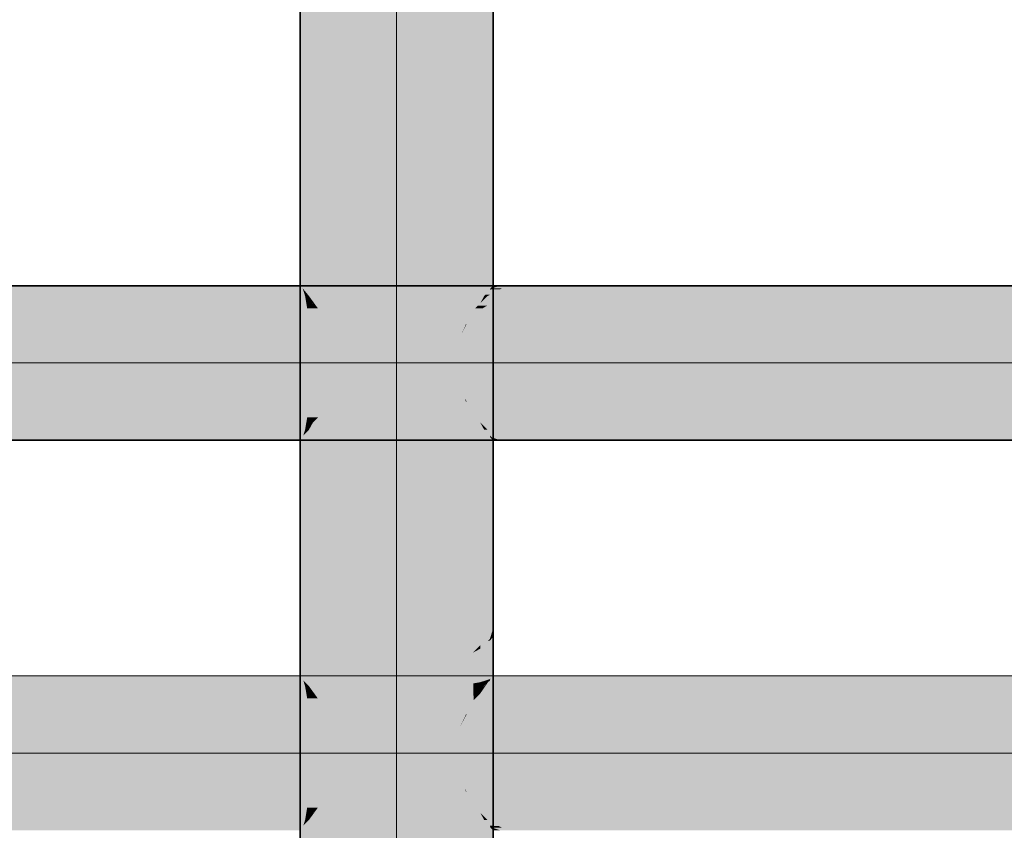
# Model space of a CAD drawing. Extents: x -299 to 601, y -39 to 381.
# Tile 148 of 252: x -144 to -131, y 156 to 166. Entities that reach past the tile are written whole.
import ezdxf
from ezdxf.lldxf.tags import DXFTag

# ---------------------------------------------------------------- set-up
doc = ezdxf.new("R2010")
doc.units = 0
doc.layers.get('0').update_dxf_attribs({"lineweight": 35})
for name, color, linetype, lineweight, true_color in [('L_Abluft', 7, 'Continuous', 35, 0xf7d209), ('L_Abluft-Shading', 7, 'Continuous', 35, 0xf7d209), ('L_Zuluft', 6, 'Continuous', 5, 0xff00ff), ('L_Zuluft-Shading', 6, 'Continuous', 5, 0xff00ff)]:
    doc.layers.add(name, color=color, linetype=linetype, lineweight=lineweight, true_color=true_color)
tags = doc.linetypes.add('STRICHPUNKT2', pattern=[12.7, 6.35, -3.175, 0, -3.175]).pattern_tags.tags
tags[10:11] = [DXFTag(74, 4), DXFTag(75, 0), DXFTag(340, '0'), DXFTag(46, 0.0), DXFTag(50, 0.0), DXFTag(44, 0.0), DXFTag(45, 0.0)]
tags[8:9] = [DXFTag(74, 4), DXFTag(75, 0), DXFTag(340, '0'), DXFTag(46, 0.0), DXFTag(50, 0.0), DXFTag(44, 0.0), DXFTag(45, 0.0)]
tags[6:7] = [DXFTag(74, 4), DXFTag(75, 0), DXFTag(340, '0'), DXFTag(46, 0.0), DXFTag(50, 0.0), DXFTag(44, 0.0), DXFTag(45, 0.0)]
tags[4:5] = [DXFTag(74, 4), DXFTag(75, 0), DXFTag(340, '0'), DXFTag(46, 0.0), DXFTag(50, 0.0), DXFTag(44, 0.0), DXFTag(45, 0.0)]

# ---------------------------------------------------------------- blocks, each defined once
blk = doc.blocks.new('Shading-A06HSX6YNL', base_point=(-137.493, 150.788))
at = {"layer": 'L_Abluft-Shading', "color": 44, "true_color": 0x8b7605}
for points in [[(-139.95, 160.705), (-139.95, 172.918), (-139.993, 160.748), (-139.993, 172.918)], [(-137.493, 160.748), (-137.493, 172.918), (-137.535, 160.705), (-137.535, 172.918)], [(-139.993, 152.169), (-139.95, 152.132), (-139.993, 160.748), (-139.95, 160.705)], [(-137.503, 160.738), (-137.535, 160.705), (-137.493, 160.562), (-137.535, 159.781)], [(-137.493, 160.748), (-137.503, 160.738), (-137.493, 160.728)], [(-137.503, 160.738), (-137.493, 160.562), (-137.493, 160.728)], [(-137.493, 160.562), (-137.535, 159.781), (-137.493, 159.119), (-137.535, 158.697)], [(-137.493, 159.119), (-137.535, 158.697), (-137.493, 158.55), (-137.535, 158.302)], [(-137.493, 158.55), (-137.535, 158.302), (-137.493, 158.285), (-137.535, 158.151)], [(-137.493, 158.285), (-137.535, 158.151), (-137.493, 158.176), (-137.535, 158.133)], [(-137.493, 158.176), (-137.535, 158.133), (-137.493, 157.676), (-137.535, 157.633)], [(-137.493, 157.676), (-137.535, 152.45), (-137.493, 152.498)], [(-137.493, 157.676), (-137.527, 157.642), (-137.535, 152.45), (-137.535, 157.615)], [(-137.527, 157.642), (-137.535, 157.633), (-137.535, 157.615)]]:
    blk.add_solid(points, dxfattribs=at)
at = {"layer": 'L_Abluft-Shading', "color": 54, "true_color": 0xaa9106}
for points in [[(-139.825, 160.666), (-139.825, 172.918), (-139.95, 160.705), (-139.95, 172.918)], [(-137.535, 160.705), (-137.535, 172.918), (-137.66, 160.666), (-137.66, 172.918)], [(-139.95, 152.132), (-139.825, 152.109), (-139.95, 160.705), (-139.825, 160.666)], [(-137.66, 160.666), (-137.66, 159.053), (-137.535, 160.705), (-137.535, 159.781)], [(-137.535, 159.781), (-137.66, 159.053), (-137.535, 158.697), (-137.66, 158.304)], [(-137.535, 158.697), (-137.66, 158.304), (-137.535, 158.302), (-137.66, 158.071)], [(-137.535, 158.302), (-137.66, 158.071), (-137.535, 158.151), (-137.66, 158.027)], [(-137.56, 157.625), (-137.562, 158.125), (-137.66, 157.593), (-137.66, 158.027)], [(-137.535, 158.151), (-137.562, 158.125), (-137.535, 158.133)], [(-137.535, 158.133), (-137.562, 158.125), (-137.535, 157.633), (-137.56, 157.625)], [(-137.56, 157.591), (-137.56, 157.625), (-137.66, 157.49), (-137.66, 157.593)], [(-137.66, 157.446), (-137.56, 157.591), (-137.608, 157.542)], [(-137.66, 157.446), (-137.66, 152.394), (-137.56, 157.591), (-137.535, 152.45)], [(-137.535, 157.633), (-137.56, 157.625), (-137.535, 157.615), (-137.56, 157.591)], [(-137.56, 157.591), (-137.535, 152.45), (-137.535, 157.615)], [(-137.66, 157.49), (-137.66, 157.446), (-137.608, 157.542)]]:
    blk.add_solid(points, dxfattribs=at)
at = {"layer": 'L_Abluft-Shading', "color": 42, "true_color": 0xc6a807}
for points in [[(-139.627, 160.632), (-139.627, 172.918), (-139.825, 160.666), (-139.825, 172.918)], [(-137.66, 160.666), (-137.66, 172.918), (-137.859, 160.632), (-137.859, 172.918)], [(-139.825, 160.666), (-139.825, 159.053), (-139.627, 160.632), (-139.627, 158.428)], [(-137.859, 160.632), (-137.859, 158.428), (-137.66, 160.666), (-137.66, 159.053)], [(-139.825, 159.053), (-139.825, 152.109), (-139.627, 158.428), (-139.627, 152.101)], [(-137.66, 159.053), (-137.859, 158.428), (-137.66, 158.304), (-137.859, 157.967)], [(-137.66, 158.304), (-137.859, 157.967), (-137.66, 158.071), (-137.859, 157.872)], [(-137.749, 157.578), (-137.756, 157.975), (-137.859, 157.559), (-137.859, 157.872)], [(-137.66, 158.071), (-137.756, 157.975), (-137.66, 158.027)], [(-137.66, 158.027), (-137.756, 157.975), (-137.66, 157.593), (-137.749, 157.578)], [(-137.66, 157.593), (-137.749, 157.578), (-137.66, 157.49), (-137.747, 157.443)], [(-137.747, 157.443), (-137.749, 157.578), (-137.859, 157.383), (-137.859, 157.559)], [(-137.66, 157.49), (-137.747, 157.443), (-137.66, 157.446), (-137.745, 157.36)], [(-137.859, 157.383), (-137.859, 157.247), (-137.747, 157.443), (-137.745, 157.36)], [(-137.859, 157.247), (-137.859, 152.334), (-137.745, 157.36), (-137.66, 152.394)], [(-137.745, 157.36), (-137.66, 152.394), (-137.66, 157.446)]]:
    blk.add_solid(points, dxfattribs=at)
at = {"layer": 'L_Abluft-Shading', "color": 52, "true_color": 0xddbc08}
for points in [[(-139.368, 160.605), (-139.368, 172.918), (-139.627, 160.632), (-139.627, 172.918)], [(-137.859, 160.632), (-137.859, 172.918), (-138.118, 160.605), (-138.118, 172.918)], [(-139.627, 160.632), (-139.368, 159.847), (-139.5, 160.619)], [(-139.368, 159.847), (-139.627, 160.632), (-139.368, 157.948), (-139.627, 158.428)], [(-139.368, 159.847), (-139.368, 160.605), (-139.5, 160.619)], [(-138.118, 159.847), (-137.859, 160.632), (-137.985, 160.619)], [(-137.859, 160.632), (-138.118, 159.847), (-137.859, 158.428), (-138.118, 157.948)], [(-138.118, 160.605), (-138.118, 159.847), (-137.985, 160.619)], [(-139.368, 157.948), (-139.627, 158.428), (-139.368, 157.708), (-139.627, 157.967)], [(-137.859, 158.428), (-138.118, 157.948), (-137.859, 157.967), (-138.118, 157.708)], [(-139.627, 157.967), (-139.627, 152.101), (-139.368, 157.708), (-139.368, 152.109)], [(-137.859, 157.967), (-138.089, 157.736), (-137.859, 157.872)], [(-137.859, 157.872), (-138.089, 157.736), (-137.859, 157.559), (-138.081, 157.537)], [(-138.081, 157.537), (-138.089, 157.736), (-138.118, 157.533), (-138.118, 157.708)], [(-138.071, 157.315), (-138.081, 157.537), (-138.118, 157.3), (-138.118, 157.533)], [(-137.859, 157.559), (-138.081, 157.537), (-137.859, 157.383), (-138.071, 157.315)], [(-138.071, 157.315), (-137.859, 152.334), (-137.859, 157.383)], [(-138.118, 152.273), (-137.859, 152.334), (-138.118, 157.3), (-138.071, 157.315)]]:
    blk.add_solid(points, dxfattribs=at)
at = {"layer": 'L_Abluft-Shading', "color": 40, "true_color": 0xedca08}
for points in [[(-139.066, 160.589), (-139.066, 172.918), (-139.368, 160.605), (-139.368, 172.918)], [(-138.118, 160.605), (-138.118, 172.918), (-138.419, 160.589), (-138.419, 172.918)], [(-139.368, 160.605), (-139.368, 159.847), (-139.066, 160.589), (-139.066, 158.898)], [(-138.419, 160.589), (-138.419, 158.898), (-138.118, 160.605), (-138.118, 159.847)], [(-139.066, 158.898), (-139.368, 159.847), (-139.066, 157.647), (-139.368, 157.948)], [(-138.118, 159.847), (-138.419, 158.898), (-138.118, 157.948), (-138.419, 157.647)], [(-139.066, 157.647), (-139.368, 157.948), (-139.066, 157.545), (-139.368, 157.708)], [(-138.118, 157.948), (-138.419, 157.647), (-138.118, 157.708), (-138.419, 157.545)], [(-139.368, 157.708), (-139.368, 152.109), (-139.066, 157.545), (-139.066, 152.132)], [(-138.118, 157.708), (-138.419, 157.545), (-138.118, 157.533), (-138.419, 157.517)], [(-138.419, 157.517), (-138.419, 152.217), (-138.118, 157.533), (-138.118, 152.273)]]:
    blk.add_solid(points, dxfattribs=at)
at = {"layer": 'L_Abluft-Shading', "color": 40, "true_color": 0xf5d108}
for points in [[(-138.743, 160.583), (-138.743, 172.918), (-139.066, 160.589), (-139.066, 172.918)], [(-138.419, 160.589), (-138.419, 172.918), (-138.743, 160.583), (-138.743, 172.918)], [(-139.066, 160.589), (-139.066, 158.898), (-138.743, 160.583), (-138.743, 158.575)], [(-138.743, 160.583), (-138.743, 158.575), (-138.419, 160.589), (-138.419, 158.898)], [(-138.743, 158.575), (-139.066, 158.898), (-138.743, 157.544), (-139.066, 157.647)], [(-138.419, 158.898), (-138.743, 158.575), (-138.419, 157.647), (-138.743, 157.544)], [(-138.743, 157.544), (-139.066, 157.647), (-138.743, 157.49), (-139.066, 157.545)], [(-138.419, 157.647), (-138.743, 157.544), (-138.419, 157.545), (-138.743, 157.49)], [(-139.066, 157.545), (-139.066, 152.132), (-138.743, 157.49), (-138.743, 152.169)], [(-138.743, 157.49), (-138.743, 152.169), (-138.419, 157.545), (-138.419, 152.217)]]:
    blk.add_solid(points, dxfattribs=at)
blk = doc.blocks.new('Shading-A06HSX9ANL', base_point=(-137.845, 156.176))
at = {"layer": 'L_Zuluft-Shading', "color": 214, "true_color": 0x900090}
for points in [[(-139.983, 157.666), (-139.993, 157.676), (-185.651, 157.666), (-185.651, 157.676)], [(-139.959, 157.642), (-139.983, 157.666), (-185.651, 157.642), (-185.651, 157.666)], [(-129.248, 157.676), (-139.993, 157.676), (-131.214, 157.642), (-139.959, 157.642)], [(-131.214, 157.642), (-125.504, 157.642), (-129.248, 157.676), (-126.025, 157.676)], [(-139.983, 155.686), (-139.959, 155.71), (-185.651, 155.686), (-185.651, 155.71)], [(-139.993, 155.676), (-139.983, 155.686), (-185.651, 155.676), (-185.651, 155.686)], [(-137.527, 155.71), (-139.959, 155.71), (-137.493, 155.676), (-139.993, 155.676)], [(-137.401, 155.676), (-137.508, 155.71), (-137.493, 155.676), (-137.527, 155.71)], [(-137.181, 155.676), (-137.379, 155.71), (-137.401, 155.676), (-137.508, 155.71)], [(-136.707, 155.676), (-137.044, 155.71), (-137.181, 155.676), (-137.379, 155.71)], [(-135.504, 155.676), (-136.129, 155.71), (-136.707, 155.676), (-137.044, 155.71)], [(-129.248, 155.676), (-131.214, 155.71), (-135.504, 155.676), (-136.129, 155.71)], [(-118.375, 155.676), (-118.375, 155.71), (-129.248, 155.676), (-131.214, 155.71)]]:
    blk.add_solid(points, dxfattribs=at)
at = {"layer": 'L_Zuluft-Shading', "color": 214, "true_color": 0xb000b0}
for points in [[(-139.959, 157.642), (-185.651, 157.642), (-139.927, 157.542), (-185.651, 157.542)], [(-139.959, 157.642), (-139.95, 157.615), (-136.129, 157.642), (-136.356, 157.603)], [(-139.95, 157.615), (-139.877, 157.542), (-136.356, 157.603), (-136.711, 157.542)], [(-139.95, 157.615), (-139.927, 157.542), (-139.877, 157.542)], [(-136.711, 157.542), (-133.046, 157.542), (-136.356, 157.603), (-132.188, 157.589)], [(-136.356, 157.603), (-132.188, 157.589), (-136.129, 157.642), (-131.214, 157.642)], [(-132.188, 157.589), (-133.046, 157.542), (-124.93, 157.564), (-124.767, 157.542)], [(-131.214, 157.642), (-132.188, 157.589), (-125.504, 157.642), (-124.93, 157.564)], [(-139.927, 155.81), (-185.651, 155.81), (-139.959, 155.71), (-185.651, 155.71)], [(-137.535, 155.737), (-137.608, 155.81), (-139.95, 155.737), (-139.877, 155.81)], [(-139.877, 155.81), (-139.927, 155.81), (-139.95, 155.737)], [(-137.423, 155.733), (-137.564, 155.81), (-137.532, 155.734), (-137.608, 155.81)], [(-137.117, 155.733), (-137.359, 155.81), (-137.423, 155.733), (-137.564, 155.81)], [(-136.711, 155.81), (-137.359, 155.81), (-136.259, 155.732), (-137.117, 155.733)], [(-136.259, 155.732), (-131.513, 155.726), (-136.711, 155.81), (-133.046, 155.81)], [(-131.513, 155.726), (-118.375, 155.71), (-133.046, 155.81), (-118.375, 155.81)], [(-137.534, 155.734), (-139.95, 155.737), (-137.527, 155.71), (-139.959, 155.71)], [(-137.535, 155.737), (-139.95, 155.737), (-137.534, 155.734)], [(-137.532, 155.734), (-137.535, 155.737), (-137.534, 155.734)], [(-137.508, 155.71), (-137.532, 155.734), (-137.527, 155.71), (-137.534, 155.734)], [(-137.379, 155.71), (-137.423, 155.733), (-137.508, 155.71), (-137.532, 155.734)], [(-137.044, 155.71), (-137.117, 155.733), (-137.379, 155.71), (-137.423, 155.733)], [(-136.259, 155.732), (-137.117, 155.733), (-136.129, 155.71), (-137.044, 155.71)], [(-136.129, 155.71), (-131.214, 155.71), (-136.259, 155.732), (-131.513, 155.726)], [(-131.214, 155.71), (-118.375, 155.71), (-131.513, 155.726)]]:
    blk.add_solid(points, dxfattribs=at)
at = {"layer": 'L_Zuluft-Shading', "color": 212, "true_color": 0xcd00cd}
for points in [[(-139.927, 157.542), (-185.651, 157.542), (-139.9, 157.383), (-185.651, 157.383)], [(-139.877, 157.542), (-139.927, 157.542), (-139.791, 157.383), (-139.9, 157.383)], [(-139.762, 157.383), (-139.877, 157.542), (-139.825, 157.446)], [(-137.359, 157.542), (-139.877, 157.542), (-137.628, 157.383), (-139.762, 157.383)], [(-137.211, 157.383), (-136.711, 157.542), (-137.628, 157.383), (-137.359, 157.542)], [(-133.046, 157.542), (-136.711, 157.542), (-134.619, 157.383), (-137.211, 157.383)], [(-133.046, 157.542), (-134.619, 157.383), (-124.767, 157.542), (-123.864, 157.383)], [(-139.791, 157.383), (-139.762, 157.383), (-139.825, 157.446)], [(-139.9, 155.969), (-185.651, 155.969), (-139.927, 155.81), (-185.651, 155.81)], [(-139.791, 155.969), (-139.9, 155.969), (-139.877, 155.81), (-139.927, 155.81)], [(-137.66, 155.906), (-137.723, 155.969), (-139.877, 155.81), (-139.762, 155.969)], [(-139.877, 155.81), (-139.762, 155.969), (-139.825, 155.906)], [(-139.762, 155.969), (-139.791, 155.969), (-139.825, 155.906)], [(-137.359, 155.81), (-137.628, 155.969), (-137.564, 155.81), (-137.723, 155.969)], [(-136.711, 155.81), (-137.211, 155.969), (-137.359, 155.81), (-137.628, 155.969)], [(-134.619, 155.969), (-137.211, 155.969), (-133.046, 155.81), (-136.711, 155.81)], [(-134.619, 155.969), (-133.046, 155.81), (-118.645, 155.969), (-118.375, 155.81)], [(-137.66, 155.906), (-139.877, 155.81), (-137.608, 155.81)], [(-137.564, 155.81), (-137.66, 155.906), (-137.608, 155.81)]]:
    blk.add_solid(points, dxfattribs=at)
at = {"layer": 'L_Zuluft-Shading', "color": 212, "true_color": 0xe400e4}
for points in [[(-139.9, 157.383), (-185.651, 157.383), (-139.879, 157.176), (-185.651, 157.176)], [(-139.791, 157.383), (-139.9, 157.383), (-139.725, 157.176), (-139.879, 157.176)], [(-139.725, 157.176), (-139.64, 157.176), (-139.791, 157.383), (-139.762, 157.383)], [(-137.723, 157.383), (-139.762, 157.383), (-137.845, 157.176), (-139.64, 157.176)], [(-137.836, 157.176), (-137.628, 157.383), (-137.845, 157.176), (-137.723, 157.383)], [(-137.595, 157.176), (-137.211, 157.383), (-137.836, 157.176), (-137.628, 157.383)], [(-134.619, 157.383), (-137.211, 157.383), (-135.826, 157.176), (-137.595, 157.176)], [(-134.619, 157.383), (-135.826, 157.176), (-123.864, 157.383), (-122.856, 157.176)], [(-139.879, 156.176), (-185.651, 156.176), (-139.9, 155.969), (-185.651, 155.969)], [(-139.725, 156.176), (-139.879, 156.176), (-139.791, 155.969), (-139.9, 155.969)], [(-139.791, 155.969), (-139.762, 155.969), (-139.725, 156.176), (-139.64, 156.176)], [(-137.845, 156.176), (-139.64, 156.176), (-137.723, 155.969), (-139.762, 155.969)], [(-137.628, 155.969), (-137.836, 156.176), (-137.723, 155.969), (-137.845, 156.176)], [(-137.211, 155.969), (-137.595, 156.176), (-137.628, 155.969), (-137.836, 156.176)], [(-135.826, 156.176), (-137.595, 156.176), (-134.619, 155.969), (-137.211, 155.969)], [(-135.826, 156.176), (-134.619, 155.969), (-119.166, 156.176), (-118.645, 155.969)]]:
    blk.add_solid(points, dxfattribs=at)
at = {"layer": 'L_Zuluft-Shading', "color": 6, "true_color": 0xf500f5}
for points in [[(-139.879, 157.176), (-185.651, 157.176), (-139.866, 156.935), (-185.651, 156.935)], [(-139.725, 157.176), (-139.879, 157.176), (-139.684, 156.935), (-139.866, 156.935)], [(-139.684, 156.935), (-139.564, 156.935), (-139.725, 157.176), (-139.64, 157.176)], [(-137.845, 157.176), (-139.64, 157.176), (-137.852, 157.155)], [(-139.52, 156.935), (-139.64, 157.176), (-139.627, 157.133)], [(-137.852, 157.155), (-139.64, 157.176), (-137.917, 157.024), (-139.52, 156.935)], [(-139.627, 157.133), (-139.564, 156.935), (-139.52, 156.935)], [(-137.852, 157.155), (-137.917, 157.024), (-137.859, 157.133)], [(-137.917, 157.024), (-137.736, 157.034), (-137.846, 157.155), (-137.618, 157.153)], [(-137.846, 157.155), (-137.852, 157.155), (-137.859, 157.133)], [(-137.846, 157.155), (-137.836, 157.176), (-137.852, 157.155), (-137.845, 157.176)], [(-137.618, 157.153), (-137.595, 157.176), (-137.846, 157.155), (-137.836, 157.176)], [(-136.585, 156.935), (-135.958, 157.134), (-137.836, 156.935), (-137.736, 157.034)], [(-137.736, 157.034), (-135.958, 157.134), (-137.618, 157.153)], [(-135.958, 157.134), (-135.826, 157.176), (-137.618, 157.153), (-137.595, 157.176)], [(-136.585, 156.935), (-121.814, 156.935), (-135.958, 157.134), (-121.991, 156.976)], [(-122.856, 157.176), (-135.826, 157.176), (-121.991, 156.976), (-135.958, 157.134)], [(-137.917, 157.024), (-139.52, 156.935), (-137.966, 156.935)], [(-137.836, 156.935), (-137.736, 157.034), (-137.966, 156.935), (-137.917, 157.024)], [(-139.866, 156.417), (-185.651, 156.417), (-139.879, 156.176), (-185.651, 156.176)], [(-139.684, 156.417), (-139.866, 156.417), (-139.725, 156.176), (-139.879, 156.176)], [(-139.725, 156.176), (-139.64, 156.176), (-139.684, 156.417), (-139.564, 156.417)], [(-137.966, 156.417), (-139.52, 156.417), (-137.868, 156.235), (-139.627, 156.219)], [(-139.564, 156.417), (-139.627, 156.219), (-139.52, 156.417)], [(-137.656, 156.237), (-137.836, 156.417), (-137.868, 156.235), (-137.966, 156.417)], [(-136.585, 156.417), (-137.836, 156.417), (-136.066, 156.252), (-137.656, 156.237)], [(-136.585, 156.417), (-136.066, 156.252), (-119.904, 156.417), (-119.861, 156.403)], [(-119.861, 156.403), (-136.066, 156.252), (-119.166, 156.176), (-135.826, 156.176)], [(-137.859, 156.219), (-137.868, 156.235), (-139.64, 156.176), (-139.627, 156.219)], [(-137.859, 156.219), (-139.64, 156.176), (-137.845, 156.176)], [(-137.595, 156.176), (-137.656, 156.237), (-137.836, 156.176), (-137.868, 156.235)], [(-137.836, 156.176), (-137.859, 156.219), (-137.845, 156.176)], [(-135.826, 156.176), (-136.066, 156.252), (-137.595, 156.176), (-137.656, 156.237)]]:
    blk.add_solid(points, dxfattribs=at)
at = {"layer": 'L_Zuluft-Shading', "color": 6, "true_color": 0xfd00fd}
for points in [[(-139.866, 156.935), (-185.651, 156.935), (-139.861, 156.676), (-185.651, 156.676)], [(-139.684, 156.935), (-139.866, 156.935), (-139.67, 156.676), (-139.861, 156.676)], [(-139.67, 156.676), (-139.537, 156.676), (-139.684, 156.935), (-139.564, 156.935)], [(-139.564, 156.935), (-139.537, 156.676), (-139.52, 156.935), (-139.475, 156.676)], [(-137.966, 156.935), (-139.52, 156.935), (-138.01, 156.676), (-139.475, 156.676)], [(-137.918, 156.676), (-137.836, 156.935), (-138.01, 156.676), (-137.966, 156.935)], [(-136.585, 156.935), (-137.836, 156.935), (-136.844, 156.676), (-137.918, 156.676)], [(-136.585, 156.935), (-136.844, 156.676), (-121.814, 156.935), (-120.807, 156.676)], [(-139.861, 156.676), (-185.651, 156.676), (-139.866, 156.417), (-185.651, 156.417)], [(-139.67, 156.676), (-139.861, 156.676), (-139.684, 156.417), (-139.866, 156.417)], [(-139.684, 156.417), (-139.564, 156.417), (-139.67, 156.676), (-139.537, 156.676)], [(-139.537, 156.676), (-139.564, 156.417), (-139.475, 156.676), (-139.52, 156.417)], [(-138.01, 156.676), (-139.475, 156.676), (-137.966, 156.417), (-139.52, 156.417)], [(-137.836, 156.417), (-137.918, 156.676), (-137.966, 156.417), (-138.01, 156.676)], [(-136.844, 156.676), (-137.918, 156.676), (-136.585, 156.417), (-137.836, 156.417)], [(-136.844, 156.676), (-136.585, 156.417), (-120.807, 156.676), (-119.904, 156.417)]]:
    blk.add_solid(points, dxfattribs=at)
blk = doc.blocks.new('Shading-A06HSX9CNL', base_point=(-139.993, 160.728))
at = {"layer": 'L_Abluft-Shading', "color": 44, "true_color": 0x8b7605}
for points in [[(-182.432, 162.694), (-139.959, 162.694), (-182.432, 162.728), (-139.993, 162.728)], [(-137.493, 162.728), (-139.993, 162.728), (-137.527, 162.694), (-139.959, 162.694)], [(-137.508, 162.694), (-137.401, 162.728), (-137.527, 162.694), (-137.493, 162.728)], [(-137.379, 162.694), (-137.181, 162.728), (-137.508, 162.694), (-137.401, 162.728)], [(-137.044, 162.694), (-136.707, 162.728), (-137.379, 162.694), (-137.181, 162.728)], [(-136.129, 162.694), (-135.504, 162.728), (-137.044, 162.694), (-136.707, 162.728)], [(-129.248, 162.728), (-135.504, 162.728), (-131.214, 162.694), (-136.129, 162.694)], [(-131.214, 162.694), (-122.319, 162.694), (-129.248, 162.728), (-122.319, 162.728)], [(-182.432, 160.738), (-139.983, 160.738), (-182.432, 160.762), (-139.959, 160.762)], [(-182.432, 160.738), (-182.432, 160.728), (-139.983, 160.738), (-139.993, 160.728)], [(-139.993, 160.728), (-122.319, 160.728), (-139.983, 160.738), (-122.319, 160.738)], [(-137.527, 160.762), (-139.959, 160.762), (-137.503, 160.738), (-139.983, 160.738)], [(-137.433, 160.738), (-137.508, 160.762), (-137.503, 160.738), (-137.527, 160.762)], [(-137.239, 160.738), (-137.379, 160.762), (-137.433, 160.738), (-137.508, 160.762)], [(-136.806, 160.738), (-137.044, 160.762), (-137.239, 160.738), (-137.379, 160.762)], [(-135.688, 160.738), (-136.129, 160.762), (-136.806, 160.738), (-137.044, 160.762)], [(-131.214, 160.762), (-136.129, 160.762), (-129.825, 160.738), (-135.688, 160.738)], [(-129.825, 160.738), (-122.319, 160.738), (-131.214, 160.762), (-122.319, 160.762)]]:
    blk.add_solid(points, dxfattribs=at)
at = {"layer": 'L_Abluft-Shading', "color": 54, "true_color": 0xaa9106}
for points in [[(-182.432, 162.594), (-139.927, 162.594), (-182.432, 162.694), (-139.959, 162.694)], [(-137.527, 162.694), (-139.959, 162.694), (-137.531, 162.68)], [(-139.877, 162.594), (-139.959, 162.694), (-139.95, 162.667)], [(-137.592, 162.61), (-139.959, 162.694), (-139.877, 162.594)], [(-137.592, 162.61), (-137.535, 162.667), (-139.959, 162.694), (-137.531, 162.68)], [(-137.522, 162.68), (-137.508, 162.694), (-137.531, 162.68), (-137.527, 162.694)], [(-137.406, 162.679), (-137.379, 162.694), (-137.522, 162.68), (-137.508, 162.694)], [(-137.095, 162.678), (-137.044, 162.694), (-137.406, 162.679), (-137.379, 162.694)], [(-136.251, 162.673), (-136.129, 162.694), (-137.095, 162.678), (-137.044, 162.694)], [(-132.037, 162.649), (-131.214, 162.694), (-136.251, 162.673), (-136.129, 162.694)], [(-122.319, 162.694), (-131.214, 162.694), (-122.319, 162.594), (-132.037, 162.649)], [(-139.95, 162.667), (-139.927, 162.594), (-139.877, 162.594)], [(-137.592, 162.61), (-139.877, 162.594), (-137.608, 162.594)], [(-137.564, 162.594), (-137.534, 162.61), (-137.608, 162.594), (-137.592, 162.61)], [(-137.534, 162.61), (-137.406, 162.679), (-137.592, 162.61), (-137.522, 162.68)], [(-137.359, 162.594), (-137.302, 162.612), (-137.564, 162.594), (-137.534, 162.61)], [(-137.535, 162.667), (-137.522, 162.68), (-137.531, 162.68)], [(-137.095, 162.678), (-137.406, 162.679), (-137.302, 162.612), (-137.534, 162.61)], [(-136.711, 162.594), (-136.576, 162.617), (-137.359, 162.594), (-137.302, 162.612)], [(-137.302, 162.612), (-136.576, 162.617), (-137.095, 162.678), (-136.251, 162.673)], [(-133.046, 162.594), (-132.037, 162.649), (-136.711, 162.594), (-136.576, 162.617)], [(-136.576, 162.617), (-132.037, 162.649), (-136.251, 162.673)], [(-122.319, 162.594), (-132.037, 162.649), (-133.046, 162.594)], [(-182.432, 160.762), (-139.959, 160.762), (-182.432, 160.862), (-139.927, 160.862)], [(-137.535, 160.789), (-137.545, 160.799), (-139.959, 160.762), (-139.95, 160.789)], [(-137.535, 160.789), (-139.959, 160.762), (-137.527, 160.762)], [(-137.608, 160.862), (-139.877, 160.862), (-137.545, 160.799), (-139.95, 160.789)], [(-139.927, 160.862), (-139.95, 160.789), (-139.877, 160.862)], [(-137.448, 160.799), (-137.564, 160.862), (-137.545, 160.799), (-137.608, 160.862)], [(-137.165, 160.8), (-137.359, 160.862), (-137.448, 160.799), (-137.564, 160.862)], [(-137.379, 160.762), (-137.448, 160.799), (-137.508, 160.762), (-137.545, 160.799)], [(-137.508, 160.762), (-137.535, 160.789), (-137.527, 160.762)], [(-137.044, 160.762), (-137.165, 160.8), (-137.379, 160.762), (-137.448, 160.799)], [(-136.372, 160.804), (-136.711, 160.862), (-137.165, 160.8), (-137.359, 160.862)], [(-136.129, 160.762), (-136.372, 160.804), (-137.044, 160.762), (-137.165, 160.8)], [(-133.046, 160.862), (-136.711, 160.862), (-132.288, 160.821), (-136.372, 160.804)], [(-131.214, 160.762), (-132.288, 160.821), (-136.129, 160.762), (-136.372, 160.804)], [(-132.288, 160.821), (-122.319, 160.862), (-133.046, 160.862)], [(-122.319, 160.862), (-132.288, 160.821), (-122.319, 160.762), (-131.214, 160.762)]]:
    blk.add_solid(points, dxfattribs=at)
at = {"layer": 'L_Abluft-Shading', "color": 42, "true_color": 0xc6a807}
for points in [[(-182.432, 162.435), (-139.9, 162.435), (-182.432, 162.594), (-139.927, 162.594)], [(-139.927, 162.594), (-139.9, 162.435), (-139.877, 162.594), (-139.791, 162.435)], [(-137.608, 162.594), (-139.877, 162.594), (-137.619, 162.573)], [(-139.762, 162.435), (-139.877, 162.594), (-139.825, 162.498)], [(-137.689, 162.469), (-139.877, 162.594), (-139.762, 162.435)], [(-137.689, 162.469), (-137.66, 162.498), (-139.877, 162.594), (-137.619, 162.573)], [(-137.397, 162.571), (-137.585, 162.573), (-137.566, 162.471), (-137.689, 162.469)], [(-137.66, 162.498), (-137.585, 162.573), (-137.619, 162.573)], [(-137.585, 162.573), (-137.564, 162.594), (-137.619, 162.573), (-137.608, 162.594)], [(-137.397, 162.571), (-137.359, 162.594), (-137.585, 162.573), (-137.564, 162.594)], [(-137.566, 162.471), (-137.071, 162.48), (-137.397, 162.571), (-136.799, 162.566)], [(-136.799, 162.566), (-136.711, 162.594), (-137.397, 162.571), (-137.359, 162.594)], [(-137.071, 162.48), (-133.608, 162.537), (-136.799, 162.566)], [(-133.608, 162.537), (-133.046, 162.594), (-136.799, 162.566), (-136.711, 162.594)], [(-122.319, 162.594), (-133.046, 162.594), (-122.319, 162.435), (-133.608, 162.537)], [(-139.825, 162.498), (-139.791, 162.435), (-139.762, 162.435)], [(-137.689, 162.469), (-139.762, 162.435), (-137.723, 162.435)], [(-137.628, 162.435), (-137.566, 162.471), (-137.723, 162.435), (-137.689, 162.469)], [(-137.211, 162.435), (-137.071, 162.48), (-137.628, 162.435), (-137.566, 162.471)], [(-134.619, 162.435), (-133.608, 162.537), (-137.211, 162.435), (-137.071, 162.48)], [(-122.319, 162.435), (-133.608, 162.537), (-134.619, 162.435)], [(-182.432, 160.862), (-139.927, 160.862), (-182.432, 161.021), (-139.9, 161.021)], [(-139.9, 161.021), (-139.927, 160.862), (-139.791, 161.021), (-139.877, 160.862)], [(-137.66, 160.958), (-137.668, 160.966), (-139.877, 160.862), (-139.825, 160.958)], [(-137.66, 160.958), (-139.877, 160.862), (-137.608, 160.862)], [(-137.723, 161.021), (-139.762, 161.021), (-137.668, 160.966), (-139.825, 160.958)], [(-139.791, 161.021), (-139.825, 160.958), (-139.762, 161.021)], [(-137.535, 160.966), (-137.628, 161.021), (-137.668, 160.966), (-137.723, 161.021)], [(-137.359, 160.862), (-137.535, 160.966), (-137.564, 160.862), (-137.668, 160.966)], [(-137.564, 160.862), (-137.66, 160.958), (-137.608, 160.862)], [(-137.045, 160.968), (-137.211, 161.021), (-137.535, 160.966), (-137.628, 161.021)], [(-136.711, 160.862), (-137.045, 160.968), (-137.359, 160.862), (-137.535, 160.966)], [(-134.619, 161.021), (-137.211, 161.021), (-134.196, 160.978), (-137.045, 160.968)], [(-133.046, 160.862), (-134.196, 160.978), (-136.711, 160.862), (-137.045, 160.968)], [(-134.196, 160.978), (-122.319, 161.021), (-134.619, 161.021)], [(-122.319, 161.021), (-134.196, 160.978), (-122.319, 160.862), (-133.046, 160.862)]]:
    blk.add_solid(points, dxfattribs=at)
at = {"layer": 'L_Abluft-Shading', "color": 52, "true_color": 0xddbc08}
for points in [[(-182.432, 162.228), (-139.879, 162.228), (-182.432, 162.435), (-139.9, 162.435)], [(-139.9, 162.435), (-139.879, 162.228), (-139.791, 162.435), (-139.725, 162.228)], [(-139.791, 162.435), (-139.725, 162.228), (-139.762, 162.435), (-139.64, 162.228)], [(-137.723, 162.435), (-139.762, 162.435), (-137.845, 162.228), (-139.64, 162.228)], [(-137.836, 162.228), (-137.628, 162.435), (-137.845, 162.228), (-137.723, 162.435)], [(-137.595, 162.228), (-137.211, 162.435), (-137.836, 162.228), (-137.628, 162.435)], [(-134.619, 162.435), (-137.211, 162.435), (-135.826, 162.228), (-137.595, 162.228)], [(-135.826, 162.228), (-122.319, 162.228), (-134.619, 162.435), (-122.319, 162.435)], [(-182.432, 161.021), (-139.9, 161.021), (-182.432, 161.228), (-139.879, 161.228)], [(-139.879, 161.228), (-139.9, 161.021), (-139.725, 161.228), (-139.791, 161.021)], [(-139.725, 161.228), (-139.791, 161.021), (-139.64, 161.228), (-139.762, 161.021)], [(-137.845, 161.228), (-139.64, 161.228), (-137.723, 161.021), (-139.762, 161.021)], [(-137.628, 161.021), (-137.836, 161.228), (-137.723, 161.021), (-137.845, 161.228)], [(-137.211, 161.021), (-137.595, 161.228), (-137.628, 161.021), (-137.836, 161.228)], [(-135.826, 161.228), (-137.595, 161.228), (-134.619, 161.021), (-137.211, 161.021)], [(-134.619, 161.021), (-122.319, 161.021), (-135.826, 161.228), (-122.319, 161.228)]]:
    blk.add_solid(points, dxfattribs=at)
at = {"layer": 'L_Abluft-Shading', "color": 40, "true_color": 0xedca08}
for points in [[(-182.432, 161.987), (-139.866, 161.987), (-182.432, 162.228), (-139.879, 162.228)], [(-139.879, 162.228), (-139.866, 161.987), (-139.725, 162.228), (-139.684, 161.987)], [(-139.725, 162.228), (-139.684, 161.987), (-139.64, 162.228), (-139.564, 161.987)], [(-137.845, 162.228), (-139.64, 162.228), (-137.853, 162.203)], [(-139.52, 161.987), (-139.64, 162.228), (-139.627, 162.185)], [(-137.853, 162.203), (-139.64, 162.228), (-137.919, 162.073), (-139.52, 161.987)], [(-139.627, 162.185), (-139.564, 161.987), (-139.52, 161.987)], [(-137.853, 162.203), (-137.919, 162.073), (-137.859, 162.185)], [(-137.919, 162.073), (-137.74, 162.083), (-137.849, 162.203), (-137.623, 162.2)], [(-137.849, 162.203), (-137.853, 162.203), (-137.859, 162.185)], [(-137.849, 162.203), (-137.836, 162.228), (-137.853, 162.203), (-137.845, 162.228)], [(-137.623, 162.2), (-137.595, 162.228), (-137.849, 162.203), (-137.836, 162.228)], [(-136.585, 161.987), (-135.986, 162.177), (-137.836, 161.987), (-137.74, 162.083)], [(-137.74, 162.083), (-135.986, 162.177), (-137.623, 162.2)], [(-135.986, 162.177), (-135.826, 162.228), (-137.623, 162.2), (-137.595, 162.228)], [(-122.319, 161.987), (-135.986, 162.177), (-136.585, 161.987)], [(-122.319, 162.228), (-135.826, 162.228), (-122.319, 161.987), (-135.986, 162.177)], [(-137.919, 162.073), (-139.52, 161.987), (-137.966, 161.987)], [(-137.836, 161.987), (-137.74, 162.083), (-137.966, 161.987), (-137.919, 162.073)], [(-182.432, 161.228), (-139.879, 161.228), (-182.432, 161.469), (-139.866, 161.469)], [(-139.866, 161.469), (-139.879, 161.228), (-139.684, 161.469), (-139.725, 161.228)], [(-139.684, 161.469), (-139.725, 161.228), (-139.564, 161.469), (-139.64, 161.228)], [(-137.966, 161.469), (-139.52, 161.469), (-137.87, 161.291), (-139.627, 161.271)], [(-139.564, 161.469), (-139.627, 161.271), (-139.52, 161.469)], [(-137.661, 161.293), (-137.836, 161.469), (-137.87, 161.291), (-137.966, 161.469)], [(-136.585, 161.469), (-137.836, 161.469), (-136.089, 161.311), (-137.661, 161.293)], [(-136.089, 161.311), (-122.319, 161.469), (-136.585, 161.469)], [(-122.319, 161.469), (-136.089, 161.311), (-122.319, 161.228), (-135.826, 161.228)], [(-137.859, 161.271), (-137.87, 161.291), (-139.64, 161.228), (-139.627, 161.271)], [(-137.595, 161.228), (-137.661, 161.293), (-137.836, 161.228), (-137.87, 161.291)], [(-135.826, 161.228), (-136.089, 161.311), (-137.595, 161.228), (-137.661, 161.293)], [(-137.859, 161.271), (-139.64, 161.228), (-137.845, 161.228)], [(-137.836, 161.228), (-137.859, 161.271), (-137.845, 161.228)]]:
    blk.add_solid(points, dxfattribs=at)
at = {"layer": 'L_Abluft-Shading', "color": 40, "true_color": 0xf5d108}
for points in [[(-182.432, 161.728), (-139.861, 161.728), (-182.432, 161.987), (-139.866, 161.987)], [(-139.866, 161.987), (-139.861, 161.728), (-139.684, 161.987), (-139.67, 161.728)], [(-139.684, 161.987), (-139.67, 161.728), (-139.564, 161.987), (-139.537, 161.728)], [(-139.564, 161.987), (-139.537, 161.728), (-139.52, 161.987), (-139.475, 161.728)], [(-137.966, 161.987), (-139.52, 161.987), (-138.01, 161.728), (-139.475, 161.728)], [(-137.918, 161.728), (-137.836, 161.987), (-138.01, 161.728), (-137.966, 161.987)], [(-136.585, 161.987), (-137.836, 161.987), (-136.844, 161.728), (-137.918, 161.728)], [(-136.844, 161.728), (-122.319, 161.728), (-136.585, 161.987), (-122.319, 161.987)], [(-182.432, 161.469), (-139.866, 161.469), (-182.432, 161.728), (-139.861, 161.728)], [(-139.861, 161.728), (-139.866, 161.469), (-139.67, 161.728), (-139.684, 161.469)], [(-139.67, 161.728), (-139.684, 161.469), (-139.537, 161.728), (-139.564, 161.469)], [(-139.537, 161.728), (-139.564, 161.469), (-139.475, 161.728), (-139.52, 161.469)], [(-138.01, 161.728), (-139.475, 161.728), (-137.966, 161.469), (-139.52, 161.469)], [(-137.836, 161.469), (-137.918, 161.728), (-137.966, 161.469), (-138.01, 161.728)], [(-136.844, 161.728), (-137.918, 161.728), (-136.585, 161.469), (-137.836, 161.469)], [(-136.585, 161.469), (-122.319, 161.469), (-136.844, 161.728), (-122.319, 161.728)]]:
    blk.add_solid(points, dxfattribs=at)
blk = doc.blocks.new('Wickelfalzrohr-A06HSXFKNL', base_point=(-182.432, 160.728))
at = {"color": 0, "linetype": 'ByBlock', "lineweight": -2, "ltscale": 0.35}
for p, q in [((-122.319, 162.728), (-182.432, 162.728)), ((-182.432, 160.728), (-122.319, 160.728))]:
    blk.add_line(p, q, dxfattribs=at)
at = {"color": 0, "linetype": 'STRICHPUNKT2', "lineweight": 5, "ltscale": 0.13}
blk.add_line((-182.432, 161.728), (-122.319, 161.728), dxfattribs=at)
blk = doc.blocks.new('Wickelfalzrohr-A06HSXFMNL', base_point=(-185.651, 155.676))
at = {"color": 0, "linetype": 'ByBlock', "lineweight": -2, "ltscale": 0.13}
blk.add_line((-118.375, 157.676), (-185.651, 157.676), dxfattribs=at)
at = {"color": 0, "linetype": 'STRICHPUNKT2', "lineweight": -2, "ltscale": 0.13}
blk.add_line((-118.375, 156.676), (-185.651, 156.676), dxfattribs=at)
blk = doc.blocks.new('Wickelfalzrohr-A06HSXMENL', base_point=(-139.993, 150.788))
at = {"color": 0, "linetype": 'ByBlock', "lineweight": -2, "ltscale": 0.35}
for p, q in [((-139.993, 172.918), (-139.993, 150.788)), ((-137.493, 150.788), (-137.493, 172.918))]:
    blk.add_line(p, q, dxfattribs=at)
at = {"color": 0, "linetype": 'STRICHPUNKT2', "lineweight": 5, "ltscale": 0.13}
blk.add_line((-138.743, 150.788), (-138.743, 172.918), dxfattribs=at)

msp = doc.modelspace()

# ---------------------------------------------------------------- block references
at = {"layer": 'L_Abluft'}
for name, p in [('Shading-A06HSX6YNL', (-137.493, 150.788)), ('Shading-A06HSX9CNL', (-139.993, 160.728))]:
    msp.add_blockref(name, p, dxfattribs=at)
at = {"layer": 'L_Abluft', "ltscale": 0.35}
for name, p in [('Wickelfalzrohr-A06HSXMENL', (-139.993, 150.788)), ('Wickelfalzrohr-A06HSXFKNL', (-182.432, 160.728))]:
    msp.add_blockref(name, p, dxfattribs=at)
at = {"layer": 'L_Zuluft'}
msp.add_blockref('Shading-A06HSX9ANL', (-137.845, 156.176), dxfattribs=at)
at = {"layer": 'L_Zuluft', "ltscale": 0.13}
msp.add_blockref('Wickelfalzrohr-A06HSXFMNL', (-185.651, 155.676), dxfattribs=at)

doc.saveas('drawing.dxf')
